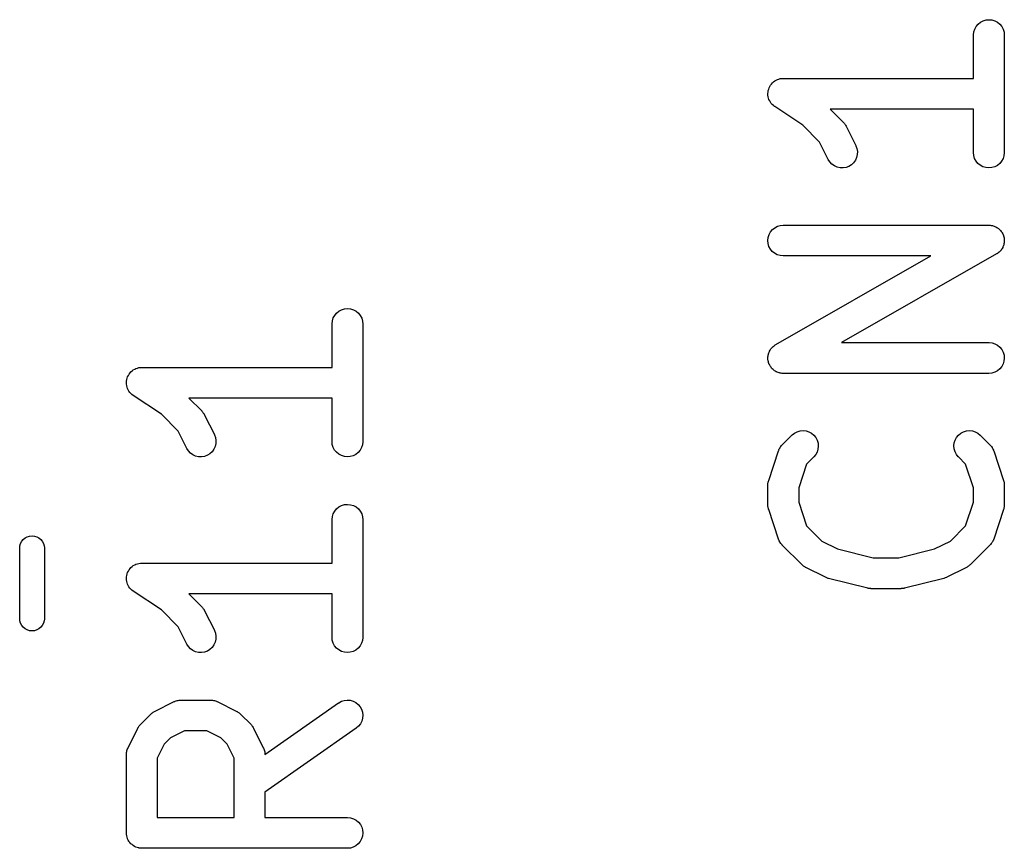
# Model space of a CAD drawing. Extents: x 0.02 to 3.89, y 0.07 to 3.88.
# Tile 164 of 172: x 3.37 to 3.56, y 3.17 to 3.33. Entities that reach past the tile are written whole.
import ezdxf

# ---------------------------------------------------------------- set-up
doc = ezdxf.new("R2010")
doc.units = 0
doc.header["$MEASUREMENT"] = 0
doc.layers.add('BLACK', color=7, linetype='CONTINUOUS')

msp = doc.modelspace()

# ---------------------------------------------------------------- linework, layer by layer
at = {"layer": 'BLACK', "linetype": 'CONTINUOUS'}
for p, q in [((3.55526, 3.32771), (3.55583, 3.32776)), ((3.55583, 3.32776), (3.5564, 3.3277)), ((3.55292, 3.32542), (3.5531, 3.32597)), ((3.5531, 3.32597), (3.55337, 3.32648)), ((3.55337, 3.32648), (3.55374, 3.32692)), ((3.55374, 3.32692), (3.55419, 3.32728)), ((3.55419, 3.32728), (3.5547, 3.32755)), ((3.5547, 3.32755), (3.55526, 3.32771)), ((3.5564, 3.3277), (3.55695, 3.32753)), ((3.55695, 3.32753), (3.55746, 3.32726)), ((3.55746, 3.32726), (3.55791, 3.32689)), ((3.55791, 3.32689), (3.55827, 3.32644)), ((3.55827, 3.32644), (3.55854, 3.32593)), ((3.55854, 3.32593), (3.55871, 3.32538)), ((3.55286, 3.32485), (3.55292, 3.32542)), ((3.55286, 3.32481), (3.55286, 3.32485)), ((3.55286, 3.31651), (3.55286, 3.32481)), ((3.55871, 3.32538), (3.55876, 3.32481)), ((3.55876, 3.32481), (3.55876, 3.30231)), ((3.5156, 3.31638), (3.51587, 3.31646)), ((3.51587, 3.31646), (3.51616, 3.31649)), ((3.51587, 3.31646), (3.51587, 3.31646)), ((3.51587, 3.31646), (3.51587, 3.31646)), ((3.51616, 3.31649), (3.51644, 3.31651)), ((3.51644, 3.31651), (3.55286, 3.31651)), ((3.51364, 3.31444), (3.51372, 3.3147)), ((3.51372, 3.31471), (3.51386, 3.31497)), ((3.51372, 3.3147), (3.51372, 3.31471)), ((3.51372, 3.31471), (3.51372, 3.31471)), ((3.51386, 3.31497), (3.51399, 3.31521)), ((3.51399, 3.31521), (3.51418, 3.31543)), ((3.51399, 3.31521), (3.51399, 3.31521)), ((3.51399, 3.31521), (3.51399, 3.31521)), ((3.51418, 3.31543), (3.51436, 3.31566)), ((3.51436, 3.31566), (3.51459, 3.31584)), ((3.51436, 3.31566), (3.51436, 3.31566)), ((3.51436, 3.31566), (3.51436, 3.31566)), ((3.51459, 3.31584), (3.51481, 3.31602)), ((3.51481, 3.31602), (3.51508, 3.31617)), ((3.51481, 3.31602), (3.51481, 3.31602)), ((3.51481, 3.31602), (3.51481, 3.31602)), ((3.51508, 3.31617), (3.51531, 3.31629)), ((3.51531, 3.31629), (3.51532, 3.31629)), ((3.51532, 3.31629), (3.5156, 3.31638)), ((3.51532, 3.31629), (3.51532, 3.31629)), ((3.51349, 3.31359), (3.51352, 3.31387)), ((3.51349, 3.31358), (3.51349, 3.31359)), ((3.51351, 3.31328), (3.51349, 3.31358)), ((3.51349, 3.31358), (3.51349, 3.31358)), ((3.51354, 3.31301), (3.51351, 3.31328)), ((3.51352, 3.31387), (3.51355, 3.31415)), ((3.51362, 3.31274), (3.51354, 3.31301)), ((3.51354, 3.31301), (3.51354, 3.31301)), ((3.51354, 3.31301), (3.51354, 3.31301)), ((3.51355, 3.31416), (3.51364, 3.31444)), ((3.51355, 3.31415), (3.51355, 3.31416)), ((3.51355, 3.31416), (3.51355, 3.31416)), ((3.5137, 3.31246), (3.51362, 3.31274)), ((3.5137, 3.31245), (3.5137, 3.31246)), ((3.5137, 3.31246), (3.5137, 3.31246)), ((3.51383, 3.31222), (3.5137, 3.31245)), ((3.51397, 3.31195), (3.51383, 3.31222)), ((3.51397, 3.31194), (3.51397, 3.31195)), ((3.51397, 3.31195), (3.51397, 3.31195)), ((3.51414, 3.31173), (3.51397, 3.31194)), ((3.51433, 3.3115), (3.51414, 3.31173)), ((3.51433, 3.31149), (3.51433, 3.3115)), ((3.51433, 3.3115), (3.51433, 3.3115)), ((3.51455, 3.31131), (3.51433, 3.31149)), ((3.51477, 3.31113), (3.51455, 3.31131)), ((3.51477, 3.31112), (3.51477, 3.31113)), ((3.5148, 3.3111), (3.51477, 3.31112)), ((3.51477, 3.31112), (3.51477, 3.31112)), ((3.51477, 3.31112), (3.51477, 3.31112)), ((3.52018, 3.30752), (3.5148, 3.3111)), ((3.55286, 3.31061), (3.52544, 3.31061)), ((3.52544, 3.31061), (3.5279, 3.30815)), ((3.55286, 3.30231), (3.55286, 3.31061)), ((3.52339, 3.30431), (3.52018, 3.30752)), ((3.5279, 3.30815), (3.52793, 3.30812)), ((3.52793, 3.30812), (3.52803, 3.30799)), ((3.52803, 3.30799), (3.52815, 3.30787)), ((3.52815, 3.30787), (3.52821, 3.30776)), ((3.52821, 3.30776), (3.52829, 3.30767)), ((3.52829, 3.30767), (3.52837, 3.30752)), ((3.52837, 3.30752), (3.52846, 3.30738)), ((3.52846, 3.30738), (3.53033, 3.30363)), ((3.52505, 3.30099), (3.52339, 3.30431)), ((3.53033, 3.30363), (3.53035, 3.30359)), ((3.53035, 3.30359), (3.53055, 3.30305)), ((3.53048, 3.30135), (3.53024, 3.30082)), ((3.53061, 3.30191), (3.53048, 3.30135)), ((3.53055, 3.30305), (3.53064, 3.30248)), ((3.53064, 3.30248), (3.53061, 3.30191)), ((3.55291, 3.30174), (3.55286, 3.30231)), ((3.55308, 3.30119), (3.55291, 3.30174)), ((3.5587, 3.3017), (3.55852, 3.30115)), ((3.55876, 3.30227), (3.5587, 3.3017)), ((3.55876, 3.30231), (3.55876, 3.30227)), ((3.52535, 3.3005), (3.52505, 3.30099)), ((3.52575, 3.30008), (3.52535, 3.3005)), ((3.52622, 3.29975), (3.52575, 3.30008)), ((3.52675, 3.29951), (3.52622, 3.29975)), ((3.52731, 3.29938), (3.52675, 3.29951)), ((3.52845, 3.29946), (3.52788, 3.29936)), ((3.52899, 3.29966), (3.52845, 3.29946)), ((3.52948, 3.29996), (3.52899, 3.29966)), ((3.5299, 3.30036), (3.52948, 3.29996)), ((3.53024, 3.30082), (3.5299, 3.30036)), ((3.55335, 3.30068), (3.55308, 3.30119)), ((3.55372, 3.30023), (3.55335, 3.30068)), ((3.55416, 3.29986), (3.55372, 3.30023)), ((3.55467, 3.29959), (3.55416, 3.29986)), ((3.55522, 3.29942), (3.55467, 3.29959)), ((3.55692, 3.29957), (3.55636, 3.29941)), ((3.55743, 3.29984), (3.55692, 3.29957)), ((3.55788, 3.3002), (3.55743, 3.29984)), ((3.55825, 3.30064), (3.55788, 3.3002)), ((3.55852, 3.30115), (3.55825, 3.30064)), ((3.52788, 3.29936), (3.52731, 3.29938)), ((3.55579, 3.29936), (3.55522, 3.29942)), ((3.55636, 3.29941), (3.55579, 3.29936)), ((3.51481, 3.2879), (3.51531, 3.28817)), ((3.51531, 3.28817), (3.51587, 3.28833)), ((3.51587, 3.28833), (3.51644, 3.28839)), ((3.51644, 3.28839), (3.55581, 3.28839)), ((3.55581, 3.28839), (3.55585, 3.28839)), ((3.55585, 3.28839), (3.55595, 3.28838)), ((3.55595, 3.28838), (3.55605, 3.28838)), ((3.55605, 3.28838), (3.55624, 3.28835)), ((3.55624, 3.28835), (3.55642, 3.28833)), ((3.55642, 3.28833), (3.55652, 3.2883)), ((3.55652, 3.2883), (3.55662, 3.28828)), ((3.55662, 3.28828), (3.55679, 3.28821)), ((3.55679, 3.28821), (3.55697, 3.28815)), ((3.55697, 3.28815), (3.55706, 3.2881)), ((3.51355, 3.28603), (3.51372, 3.28658)), ((3.51372, 3.28658), (3.51399, 3.28709)), ((3.51399, 3.28709), (3.51436, 3.28753)), ((3.51436, 3.28753), (3.51481, 3.2879)), ((3.55706, 3.2881), (3.55715, 3.28807)), ((3.55715, 3.28807), (3.55731, 3.28797)), ((3.55731, 3.28797), (3.55748, 3.28787)), ((3.55748, 3.28787), (3.55755, 3.28781)), ((3.55755, 3.28781), (3.55764, 3.28776)), ((3.55764, 3.28776), (3.55777, 3.28763)), ((3.55777, 3.28763), (3.55792, 3.2875)), ((3.55792, 3.2875), (3.55798, 3.28743)), ((3.55798, 3.28743), (3.55805, 3.28736)), ((3.55805, 3.28736), (3.55816, 3.2872)), ((3.55816, 3.2872), (3.55828, 3.28706)), ((3.55828, 3.28706), (3.55833, 3.28697)), ((3.55833, 3.28697), (3.55838, 3.28689)), ((3.55838, 3.28689), (3.55846, 3.28671)), ((3.55846, 3.28671), (3.55855, 3.28654)), ((3.55855, 3.28654), (3.55858, 3.28645)), ((3.55858, 3.28645), (3.55862, 3.28636)), ((3.55862, 3.28636), (3.55866, 3.28617)), ((3.51349, 3.28546), (3.51355, 3.28603)), ((3.51354, 3.28489), (3.51349, 3.28546)), ((3.5137, 3.28433), (3.51354, 3.28489)), ((3.55859, 3.28448), (3.55853, 3.28429)), ((3.55866, 3.28465), (3.55859, 3.28448)), ((3.55866, 3.28617), (3.55871, 3.28599)), ((3.55867, 3.28475), (3.55866, 3.28465)), ((3.5587, 3.28484), (3.55867, 3.28475)), ((3.55872, 3.28503), (3.5587, 3.28484)), ((3.55871, 3.28599), (3.55872, 3.28589)), ((3.55872, 3.28589), (3.55874, 3.2858)), ((3.55875, 3.28522), (3.55872, 3.28503)), ((3.55874, 3.2858), (3.55875, 3.28561)), ((3.55875, 3.28561), (3.55876, 3.28542)), ((3.55876, 3.28542), (3.55875, 3.28532)), ((3.55875, 3.28532), (3.55875, 3.28522)), ((3.51397, 3.28382), (3.5137, 3.28433)), ((3.51433, 3.28337), (3.51397, 3.28382)), ((3.51477, 3.283), (3.51433, 3.28337)), ((3.51528, 3.28272), (3.51477, 3.283)), ((3.51498, 3.2655), (3.54469, 3.28249)), ((3.51583, 3.28255), (3.51528, 3.28272)), ((3.5164, 3.28249), (3.51583, 3.28255)), ((3.51644, 3.28249), (3.5164, 3.28249)), ((3.54469, 3.28249), (3.51644, 3.28249)), ((3.55728, 3.28287), (3.52756, 3.26589)), ((3.55736, 3.28293), (3.55728, 3.28287)), ((3.55744, 3.28298), (3.55736, 3.28293)), ((3.55759, 3.2831), (3.55744, 3.28298)), ((3.55775, 3.28321), (3.55759, 3.2831)), ((3.55781, 3.28328), (3.55775, 3.28321)), ((3.55789, 3.28334), (3.55781, 3.28328)), ((3.55801, 3.28349), (3.55789, 3.28334)), ((3.55814, 3.28363), (3.55801, 3.28349)), ((3.55819, 3.28371), (3.55814, 3.28363)), ((3.55826, 3.28379), (3.55819, 3.28371)), ((3.55835, 3.28395), (3.55826, 3.28379)), ((3.55845, 3.28411), (3.55835, 3.28395)), ((3.55848, 3.28421), (3.55845, 3.28411)), ((3.55853, 3.28429), (3.55848, 3.28421)), ((3.43054, 3.27111), (3.43091, 3.27155)), ((3.43091, 3.27155), (3.43136, 3.27192)), ((3.43136, 3.27192), (3.43187, 3.27218)), ((3.43187, 3.27218), (3.43243, 3.27235)), ((3.43243, 3.27235), (3.433, 3.2724)), ((3.433, 3.2724), (3.43357, 3.27234)), ((3.43357, 3.27234), (3.43412, 3.27217)), ((3.43412, 3.27217), (3.43463, 3.27189)), ((3.43463, 3.27189), (3.43507, 3.27153)), ((3.43507, 3.27153), (3.43544, 3.27108)), ((3.43003, 3.26949), (3.43009, 3.27006)), ((3.43003, 3.26945), (3.43003, 3.26949)), ((3.43003, 3.26115), (3.43003, 3.26945)), ((3.43009, 3.27006), (3.43027, 3.27061)), ((3.43027, 3.27061), (3.43054, 3.27111)), ((3.43544, 3.27108), (3.43571, 3.27057)), ((3.43571, 3.27057), (3.43588, 3.27002)), ((3.43588, 3.27002), (3.43593, 3.26945)), ((3.43593, 3.26945), (3.43593, 3.24695)), ((3.52756, 3.26589), (3.55581, 3.26589)), ((3.55581, 3.26589), (3.55585, 3.26589)), ((3.55585, 3.26589), (3.55642, 3.26583)), ((3.55642, 3.26583), (3.55697, 3.26566)), ((3.55697, 3.26566), (3.55748, 3.26538)), ((3.51355, 3.26353), (3.51358, 3.26363)), ((3.51358, 3.26363), (3.51359, 3.26373)), ((3.51359, 3.26373), (3.51366, 3.2639)), ((3.51366, 3.2639), (3.51372, 3.26409)), ((3.51372, 3.26409), (3.51377, 3.26417)), ((3.51377, 3.26417), (3.5138, 3.26427)), ((3.5138, 3.26427), (3.5139, 3.26443)), ((3.5139, 3.26443), (3.51399, 3.26459)), ((3.51399, 3.26459), (3.51406, 3.26467)), ((3.51406, 3.26467), (3.51411, 3.26475)), ((3.51411, 3.26475), (3.51424, 3.26489)), ((3.51424, 3.26489), (3.51436, 3.26504)), ((3.51436, 3.26504), (3.51444, 3.2651)), ((3.51444, 3.2651), (3.51451, 3.26517)), ((3.51451, 3.26517), (3.51466, 3.26528)), ((3.51466, 3.26528), (3.51481, 3.2654)), ((3.51481, 3.2654), (3.51489, 3.26545)), ((3.51489, 3.26545), (3.51498, 3.2655)), ((3.55748, 3.26538), (3.55792, 3.26501)), ((3.55792, 3.26501), (3.55828, 3.26456)), ((3.55828, 3.26456), (3.55855, 3.26405)), ((3.55855, 3.26405), (3.55871, 3.26349)), ((3.51349, 3.26296), (3.5135, 3.26306)), ((3.5135, 3.26277), (3.51349, 3.26296)), ((3.5135, 3.26316), (3.51353, 3.26335)), ((3.5135, 3.26306), (3.5135, 3.26316)), ((3.51351, 3.26258), (3.5135, 3.26277)), ((3.51353, 3.26249), (3.51351, 3.26258)), ((3.51353, 3.26335), (3.51355, 3.26353)), ((3.51354, 3.26239), (3.51353, 3.26249)), ((3.51359, 3.26221), (3.51354, 3.26239)), ((3.51363, 3.26202), (3.51359, 3.26221)), ((3.51367, 3.26193), (3.51363, 3.26202)), ((3.5137, 3.26184), (3.51367, 3.26193)), ((3.51379, 3.26167), (3.5137, 3.26184)), ((3.55853, 3.2618), (3.55826, 3.26129)), ((3.5587, 3.26235), (3.55853, 3.2618)), ((3.55876, 3.26292), (3.5587, 3.26235)), ((3.55871, 3.26349), (3.55876, 3.26292)), ((3.39116, 3.25985), (3.39135, 3.26007)), ((3.39135, 3.26007), (3.39153, 3.26029)), ((3.39153, 3.26029), (3.39176, 3.26048)), ((3.39153, 3.26029), (3.39153, 3.26029)), ((3.39153, 3.26029), (3.39153, 3.26029)), ((3.39176, 3.26048), (3.39198, 3.26066)), ((3.39198, 3.26066), (3.39224, 3.2608)), ((3.39198, 3.26066), (3.39198, 3.26066)), ((3.39198, 3.26066), (3.39198, 3.26066)), ((3.39224, 3.2608), (3.39248, 3.26093)), ((3.39248, 3.26093), (3.39249, 3.26093)), ((3.39249, 3.26093), (3.39276, 3.26101)), ((3.39249, 3.26093), (3.39249, 3.26093)), ((3.39276, 3.26101), (3.39304, 3.26109)), ((3.39304, 3.26109), (3.39333, 3.26112)), ((3.39304, 3.26109), (3.39304, 3.26109)), ((3.39304, 3.26109), (3.39304, 3.26109)), ((3.39333, 3.26112), (3.39361, 3.26115)), ((3.39361, 3.26115), (3.43003, 3.26115)), ((3.51387, 3.26149), (3.51379, 3.26167)), ((3.51392, 3.26141), (3.51387, 3.26149)), ((3.51397, 3.26132), (3.51392, 3.26141)), ((3.51409, 3.26118), (3.51397, 3.26132)), ((3.5142, 3.26102), (3.51409, 3.26118)), ((3.51427, 3.26095), (3.5142, 3.26102)), ((3.51433, 3.26088), (3.51427, 3.26095)), ((3.51448, 3.26075), (3.51433, 3.26088)), ((3.51461, 3.26062), (3.51448, 3.26075)), ((3.5147, 3.26057), (3.51461, 3.26062)), ((3.51477, 3.2605), (3.5147, 3.26057)), ((3.51494, 3.26041), (3.51477, 3.2605)), ((3.5151, 3.26031), (3.51494, 3.26041)), ((3.51519, 3.26028), (3.5151, 3.26031)), ((3.51528, 3.26023), (3.51519, 3.26028)), ((3.51546, 3.26017), (3.51528, 3.26023)), ((3.51563, 3.2601), (3.51546, 3.26017)), ((3.51573, 3.26008), (3.51563, 3.2601)), ((3.51583, 3.26005), (3.51573, 3.26008)), ((3.51601, 3.26003), (3.51583, 3.26005)), ((3.5162, 3.26), (3.51601, 3.26003)), ((3.5163, 3.26), (3.5162, 3.26)), ((3.5164, 3.25999), (3.5163, 3.26)), ((3.51644, 3.25999), (3.5164, 3.25999)), ((3.55581, 3.25999), (3.51644, 3.25999)), ((3.55638, 3.26004), (3.55581, 3.25999)), ((3.55694, 3.26021), (3.55638, 3.26004)), ((3.55744, 3.26048), (3.55694, 3.26021)), ((3.55789, 3.26085), (3.55744, 3.26048)), ((3.55826, 3.26129), (3.55789, 3.26085)), ((3.39066, 3.25822), (3.39069, 3.2585)), ((3.39068, 3.25794), (3.39066, 3.25822)), ((3.39066, 3.25822), (3.39066, 3.25822)), ((3.39066, 3.25822), (3.39066, 3.25822)), ((3.39069, 3.2585), (3.39072, 3.25879)), ((3.39072, 3.25879), (3.39081, 3.25909)), ((3.39072, 3.25879), (3.39072, 3.25879)), ((3.39072, 3.25879), (3.39072, 3.25879)), ((3.39081, 3.25909), (3.39089, 3.25934)), ((3.39089, 3.25934), (3.39103, 3.2596)), ((3.39089, 3.25934), (3.39089, 3.25934)), ((3.39089, 3.25934), (3.39089, 3.25934)), ((3.39103, 3.2596), (3.39116, 3.25985)), ((3.39116, 3.25985), (3.39116, 3.25985)), ((3.39116, 3.25985), (3.39116, 3.25985)), ((3.39071, 3.25765), (3.39068, 3.25794)), ((3.39071, 3.25764), (3.39071, 3.25765)), ((3.39071, 3.25765), (3.39071, 3.25765)), ((3.39079, 3.25736), (3.39071, 3.25764)), ((3.39087, 3.25709), (3.39079, 3.25736)), ((3.391, 3.25685), (3.39087, 3.25709)), ((3.39087, 3.25709), (3.39087, 3.25709)), ((3.39087, 3.25709), (3.39087, 3.25709)), ((3.39114, 3.25658), (3.391, 3.25685)), ((3.39131, 3.25636), (3.39114, 3.25658)), ((3.39114, 3.25658), (3.39114, 3.25658)), ((3.39114, 3.25658), (3.39114, 3.25658)), ((3.3915, 3.25613), (3.39131, 3.25636)), ((3.39172, 3.25594), (3.3915, 3.25613)), ((3.3915, 3.25613), (3.3915, 3.25613)), ((3.3915, 3.25613), (3.3915, 3.25613)), ((3.39194, 3.25576), (3.39172, 3.25594)), ((3.39197, 3.25574), (3.39194, 3.25576)), ((3.39194, 3.25576), (3.39194, 3.25576)), ((3.39194, 3.25576), (3.39194, 3.25576)), ((3.39194, 3.25576), (3.39194, 3.25576)), ((3.39735, 3.25215), (3.39197, 3.25574)), ((3.43003, 3.25524), (3.40261, 3.25524)), ((3.40261, 3.25524), (3.40507, 3.25279)), ((3.43003, 3.24695), (3.43003, 3.25524)), ((3.40507, 3.25279), (3.4051, 3.25276)), ((3.4051, 3.25276), (3.4052, 3.25263)), ((3.4052, 3.25263), (3.40532, 3.25251)), ((3.40532, 3.25251), (3.40538, 3.2524)), ((3.40538, 3.2524), (3.40546, 3.25231)), ((3.40056, 3.24895), (3.39735, 3.25215)), ((3.40546, 3.25231), (3.40554, 3.25216)), ((3.40554, 3.25216), (3.40562, 3.25202)), ((3.40562, 3.25202), (3.4075, 3.24827)), ((3.40222, 3.24563), (3.40056, 3.24895)), ((3.51858, 3.24854), (3.51909, 3.24881)), ((3.51909, 3.24881), (3.51965, 3.24897)), ((3.51965, 3.24897), (3.52022, 3.24902)), ((3.52022, 3.24902), (3.52079, 3.24896)), ((3.52079, 3.24896), (3.52134, 3.24879)), ((3.52134, 3.24879), (3.52185, 3.24851)), ((3.55044, 3.24853), (3.55095, 3.2488)), ((3.55095, 3.2488), (3.5515, 3.24897)), ((3.5515, 3.24897), (3.55207, 3.24902)), ((3.55207, 3.24902), (3.55264, 3.24896)), ((3.55264, 3.24896), (3.5532, 3.24879)), ((3.5532, 3.24879), (3.5537, 3.24852)), ((3.4075, 3.24827), (3.40752, 3.24823)), ((3.40752, 3.24823), (3.40772, 3.24769)), ((3.40772, 3.24769), (3.40781, 3.24712)), ((3.40781, 3.24712), (3.40778, 3.24655)), ((3.43008, 3.24637), (3.43003, 3.24695)), ((3.43593, 3.24691), (3.43587, 3.24633)), ((3.43593, 3.24695), (3.43593, 3.24691)), ((3.51623, 3.24628), (3.5181, 3.24816)), ((3.5181, 3.24816), (3.51813, 3.24819)), ((3.51813, 3.24819), (3.51858, 3.24854)), ((3.52185, 3.24851), (3.52229, 3.24814)), ((3.52229, 3.24814), (3.52265, 3.24769)), ((3.52265, 3.24769), (3.52292, 3.24718)), ((3.52292, 3.24718), (3.52309, 3.24663)), ((3.54911, 3.2461), (3.54917, 3.24667)), ((3.54917, 3.24667), (3.54934, 3.24722)), ((3.54934, 3.24722), (3.54962, 3.24773)), ((3.54962, 3.24773), (3.54999, 3.24817)), ((3.54999, 3.24817), (3.55044, 3.24853)), ((3.5537, 3.24852), (3.55415, 3.24816)), ((3.55415, 3.24816), (3.55602, 3.24628)), ((3.40252, 3.24514), (3.40222, 3.24563)), ((3.40292, 3.24472), (3.40252, 3.24514)), ((3.40707, 3.24499), (3.40665, 3.2446)), ((3.40741, 3.24546), (3.40707, 3.24499)), ((3.40765, 3.24598), (3.40741, 3.24546)), ((3.40778, 3.24655), (3.40765, 3.24598)), ((3.43025, 3.24582), (3.43008, 3.24637)), ((3.43052, 3.24531), (3.43025, 3.24582)), ((3.43088, 3.24487), (3.43052, 3.24531)), ((3.43133, 3.2445), (3.43088, 3.24487)), ((3.43505, 3.24484), (3.4346, 3.24448)), ((3.43542, 3.24528), (3.43505, 3.24484)), ((3.43569, 3.24578), (3.43542, 3.24528)), ((3.43587, 3.24633), (3.43569, 3.24578)), ((3.51364, 3.2395), (3.51551, 3.24513)), ((3.51551, 3.24513), (3.51553, 3.24517)), ((3.51553, 3.24517), (3.51556, 3.24525)), ((3.51556, 3.24525), (3.51559, 3.24533)), ((3.51559, 3.24533), (3.51568, 3.24551)), ((3.51568, 3.24551), (3.51577, 3.24569)), ((3.51577, 3.24569), (3.51582, 3.24576)), ((3.51582, 3.24576), (3.51586, 3.24584)), ((3.51586, 3.24584), (3.51599, 3.24599)), ((3.51599, 3.24599), (3.51611, 3.24616)), ((3.51611, 3.24616), (3.51617, 3.24621)), ((3.51617, 3.24621), (3.51623, 3.24628)), ((3.52292, 3.24493), (3.52264, 3.24443)), ((3.52308, 3.24548), (3.52292, 3.24493)), ((3.52314, 3.24606), (3.52308, 3.24548)), ((3.52309, 3.24663), (3.52314, 3.24606)), ((3.54916, 3.24553), (3.54911, 3.2461)), ((3.54932, 3.24497), (3.54916, 3.24553)), ((3.54958, 3.24446), (3.54932, 3.24497)), ((3.55602, 3.24628), (3.55605, 3.24625)), ((3.55605, 3.24625), (3.55611, 3.24618)), ((3.55611, 3.24618), (3.55617, 3.24612)), ((3.55617, 3.24612), (3.55629, 3.24596)), ((3.55629, 3.24596), (3.55641, 3.2458)), ((3.55641, 3.2458), (3.55645, 3.24572)), ((3.55645, 3.24572), (3.5565, 3.24565)), ((3.5565, 3.24565), (3.55658, 3.24547)), ((3.55658, 3.24547), (3.55668, 3.24529)), ((3.55668, 3.24529), (3.5567, 3.24521)), ((3.5567, 3.24521), (3.55674, 3.24513)), ((3.55674, 3.24513), (3.55861, 3.2395)), ((3.40339, 3.24439), (3.40292, 3.24472)), ((3.40391, 3.24415), (3.40339, 3.24439)), ((3.40448, 3.24402), (3.40391, 3.24415)), ((3.40505, 3.244), (3.40448, 3.24402)), ((3.40562, 3.2441), (3.40505, 3.244)), ((3.40616, 3.2443), (3.40562, 3.2441)), ((3.40665, 3.2446), (3.40616, 3.2443)), ((3.43184, 3.24423), (3.43133, 3.2445)), ((3.43239, 3.24406), (3.43184, 3.24423)), ((3.43296, 3.244), (3.43239, 3.24406)), ((3.43353, 3.24405), (3.43296, 3.244)), ((3.43409, 3.24421), (3.43353, 3.24405)), ((3.4346, 3.24448), (3.43409, 3.24421)), ((3.52228, 3.24398), (3.5209, 3.2426)), ((3.52264, 3.24443), (3.52228, 3.24398)), ((3.54994, 3.24401), (3.54958, 3.24446)), ((3.54997, 3.24398), (3.54994, 3.24401)), ((3.55135, 3.2426), (3.54997, 3.24398)), ((3.5209, 3.2426), (3.51939, 3.23809)), ((3.55286, 3.23809), (3.55135, 3.2426)), ((3.51354, 3.23906), (3.51355, 3.23918)), ((3.51355, 3.23918), (3.5136, 3.23934)), ((3.5136, 3.23934), (3.51364, 3.2395)), ((3.55861, 3.2395), (3.55862, 3.23946)), ((3.55862, 3.23946), (3.55866, 3.2393)), ((3.55866, 3.2393), (3.55871, 3.23914)), ((3.55871, 3.23914), (3.55872, 3.23902)), ((3.51349, 3.23861), (3.51351, 3.23878)), ((3.51349, 3.23857), (3.51349, 3.23861)), ((3.51349, 3.23482), (3.51349, 3.23857)), ((3.51351, 3.23894), (3.51354, 3.23906)), ((3.51351, 3.23878), (3.51351, 3.23894)), ((3.51939, 3.23809), (3.51939, 3.2353)), ((3.55286, 3.2353), (3.55286, 3.23809)), ((3.55872, 3.23902), (3.55874, 3.2389)), ((3.55874, 3.2389), (3.55875, 3.23873)), ((3.55875, 3.23873), (3.55876, 3.23857)), ((3.55876, 3.23857), (3.55876, 3.23482)), ((3.43027, 3.23311), (3.43054, 3.23362)), ((3.43054, 3.23362), (3.43091, 3.23406)), ((3.43091, 3.23406), (3.43136, 3.23442)), ((3.43136, 3.23442), (3.43187, 3.23469)), ((3.43187, 3.23469), (3.43243, 3.23485)), ((3.43243, 3.23485), (3.433, 3.2349)), ((3.433, 3.2349), (3.43357, 3.23484)), ((3.43357, 3.23484), (3.43412, 3.23467)), ((3.43412, 3.23467), (3.43463, 3.2344)), ((3.43463, 3.2344), (3.43507, 3.23403)), ((3.43507, 3.23403), (3.43544, 3.23358)), ((3.43544, 3.23358), (3.43571, 3.23307)), ((3.5135, 3.23465), (3.51349, 3.23482)), ((3.51351, 3.23449), (3.5135, 3.23465)), ((3.51353, 3.23437), (3.51351, 3.23449)), ((3.51354, 3.23425), (3.51353, 3.23437)), ((3.51359, 3.23409), (3.51354, 3.23425)), ((3.51363, 3.23393), (3.51359, 3.23409)), ((3.51364, 3.23389), (3.51363, 3.23393)), ((3.51551, 3.22826), (3.51364, 3.23389)), ((3.51939, 3.2353), (3.5209, 3.23079)), ((3.55135, 3.23079), (3.55286, 3.2353)), ((3.55861, 3.23389), (3.55674, 3.22826)), ((3.55865, 3.23405), (3.55861, 3.23389)), ((3.5587, 3.23421), (3.55865, 3.23405)), ((3.55871, 3.23433), (3.5587, 3.23421)), ((3.55874, 3.23445), (3.55871, 3.23433)), ((3.55876, 3.23478), (3.55874, 3.23461)), ((3.55874, 3.23461), (3.55874, 3.23445)), ((3.55876, 3.23482), (3.55876, 3.23478)), ((3.43003, 3.23199), (3.43009, 3.23256)), ((3.43003, 3.23195), (3.43003, 3.23199)), ((3.43003, 3.22365), (3.43003, 3.23195)), ((3.43009, 3.23256), (3.43027, 3.23311)), ((3.43571, 3.23307), (3.43588, 3.23252)), ((3.43588, 3.23252), (3.43593, 3.23195)), ((3.43593, 3.23195), (3.43593, 3.20945)), ((3.5209, 3.23079), (3.52381, 3.22787)), ((3.54844, 3.22787), (3.55135, 3.23079)), ((3.37039, 3.22741), (3.37061, 3.22783)), ((3.37061, 3.22783), (3.3709, 3.22818)), ((3.3709, 3.22818), (3.37126, 3.22848)), ((3.37126, 3.22848), (3.37167, 3.2287)), ((3.37167, 3.2287), (3.37212, 3.22883)), ((3.37212, 3.22883), (3.37258, 3.22888)), ((3.37258, 3.22888), (3.37304, 3.22883)), ((3.37304, 3.22883), (3.37349, 3.2287)), ((3.37349, 3.2287), (3.3739, 3.22848)), ((3.3739, 3.22848), (3.37426, 3.22818)), ((3.37426, 3.22818), (3.37455, 3.22783)), ((3.37455, 3.22783), (3.37477, 3.22741)), ((3.51555, 3.22818), (3.51551, 3.22826)), ((3.51557, 3.2281), (3.51555, 3.22818)), ((3.51567, 3.22792), (3.51557, 3.2281)), ((3.51575, 3.22774), (3.51567, 3.22792)), ((3.52381, 3.22787), (3.52684, 3.22636)), ((3.54541, 3.22636), (3.54844, 3.22787)), ((3.55657, 3.22788), (3.55648, 3.2277)), ((3.55666, 3.22806), (3.55657, 3.22788)), ((3.55669, 3.22814), (3.55666, 3.22806)), ((3.55672, 3.22822), (3.55669, 3.22814)), ((3.55674, 3.22826), (3.55672, 3.22822)), ((3.37022, 3.22662), (3.37025, 3.22697)), ((3.37022, 3.21291), (3.37022, 3.22662)), ((3.37025, 3.22697), (3.37039, 3.22741)), ((3.37477, 3.22741), (3.37491, 3.22697)), ((3.37491, 3.22697), (3.37494, 3.22662)), ((3.37494, 3.22662), (3.37494, 3.21291)), ((3.5158, 3.22766), (3.51575, 3.22774)), ((3.51584, 3.22759), (3.5158, 3.22766)), ((3.51596, 3.22743), (3.51584, 3.22759)), ((3.51608, 3.22726), (3.51596, 3.22743)), ((3.51614, 3.2272), (3.51608, 3.22726)), ((3.5162, 3.22714), (3.51614, 3.2272)), ((3.51623, 3.22711), (3.5162, 3.22714)), ((3.51998, 3.22336), (3.51623, 3.22711)), ((3.52684, 3.22636), (3.53368, 3.22465)), ((3.53857, 3.22465), (3.54541, 3.22636)), ((3.55602, 3.22711), (3.55227, 3.22336)), ((3.55608, 3.22717), (3.55602, 3.22711)), ((3.55614, 3.22723), (3.55608, 3.22717)), ((3.55626, 3.2274), (3.55614, 3.22723)), ((3.55639, 3.22755), (3.55626, 3.2274)), ((3.55643, 3.22763), (3.55639, 3.22755)), ((3.55648, 3.2277), (3.55643, 3.22763)), ((3.53368, 3.22465), (3.53857, 3.22465)), ((3.39103, 3.22211), (3.39116, 3.22235)), ((3.39116, 3.22236), (3.39135, 3.22258)), ((3.39116, 3.22235), (3.39116, 3.22236)), ((3.39116, 3.22235), (3.39116, 3.22235)), ((3.39135, 3.22258), (3.39153, 3.2228)), ((3.39153, 3.2228), (3.39176, 3.22299)), ((3.39153, 3.2228), (3.39153, 3.2228)), ((3.39153, 3.2228), (3.39153, 3.2228)), ((3.39176, 3.22299), (3.39198, 3.22316)), ((3.39198, 3.22316), (3.39224, 3.2233)), ((3.39198, 3.22316), (3.39198, 3.22316)), ((3.39198, 3.22316), (3.39198, 3.22316)), ((3.39224, 3.2233), (3.39248, 3.22343)), ((3.39248, 3.22343), (3.39249, 3.22343)), ((3.39249, 3.22343), (3.39276, 3.22351)), ((3.39249, 3.22343), (3.39249, 3.22343)), ((3.39276, 3.22351), (3.39304, 3.2236)), ((3.39304, 3.2236), (3.39333, 3.22363)), ((3.39304, 3.2236), (3.39304, 3.2236)), ((3.39304, 3.2236), (3.39304, 3.2236)), ((3.39333, 3.22363), (3.39361, 3.22365)), ((3.39361, 3.22365), (3.43003, 3.22365)), ((3.5201, 3.22325), (3.51998, 3.22336)), ((3.52022, 3.22314), (3.5201, 3.22325)), ((3.52033, 3.22307), (3.52022, 3.22314)), ((3.52042, 3.22299), (3.52033, 3.22307)), ((3.52057, 3.22291), (3.52042, 3.22299)), ((3.52071, 3.22282), (3.52057, 3.22291)), ((3.52074, 3.2228), (3.52071, 3.22282)), ((3.52449, 3.22093), (3.52074, 3.2228)), ((3.55151, 3.2228), (3.54776, 3.22093)), ((3.55165, 3.22289), (3.55151, 3.2228)), ((3.55179, 3.22297), (3.55165, 3.22289)), ((3.55189, 3.22305), (3.55179, 3.22297)), ((3.55199, 3.22311), (3.55189, 3.22305)), ((3.55211, 3.22323), (3.55199, 3.22311)), ((3.55224, 3.22333), (3.55211, 3.22323)), ((3.55227, 3.22336), (3.55224, 3.22333)), ((3.39066, 3.22073), (3.39069, 3.22101)), ((3.39066, 3.22072), (3.39066, 3.22073)), ((3.39068, 3.22044), (3.39066, 3.22072)), ((3.39066, 3.22072), (3.39066, 3.22072)), ((3.39071, 3.22015), (3.39068, 3.22044)), ((3.39069, 3.22101), (3.39072, 3.22129)), ((3.39072, 3.2213), (3.39081, 3.22158)), ((3.39072, 3.22129), (3.39072, 3.2213)), ((3.39072, 3.2213), (3.39072, 3.2213)), ((3.39081, 3.22158), (3.39089, 3.22185)), ((3.39089, 3.22185), (3.39103, 3.22211)), ((3.39089, 3.22185), (3.39089, 3.22185)), ((3.39089, 3.22185), (3.39089, 3.22185)), ((3.52451, 3.22093), (3.52449, 3.22093)), ((3.52452, 3.22092), (3.52451, 3.22093)), ((3.52477, 3.22082), (3.52452, 3.22092)), ((3.52503, 3.22072), (3.52477, 3.22082)), ((3.52505, 3.22072), (3.52503, 3.22072)), ((3.52506, 3.22072), (3.52505, 3.22072)), ((3.5251, 3.22071), (3.52506, 3.22072)), ((3.5326, 3.21883), (3.5251, 3.22071)), ((3.54715, 3.22071), (3.53965, 3.21883)), ((3.54717, 3.22071), (3.54715, 3.22071)), ((3.54718, 3.22071), (3.54717, 3.22071)), ((3.54743, 3.22081), (3.54718, 3.22071)), ((3.5477, 3.2209), (3.54743, 3.22081)), ((3.54771, 3.22091), (3.5477, 3.2209)), ((3.54772, 3.22091), (3.54771, 3.22091)), ((3.54776, 3.22093), (3.54772, 3.22091)), ((3.39079, 3.21987), (3.39071, 3.22015)), ((3.39071, 3.22015), (3.39071, 3.22015)), ((3.39071, 3.22015), (3.39071, 3.22015)), ((3.39087, 3.2196), (3.39079, 3.21987)), ((3.39099, 3.21936), (3.39087, 3.2196)), ((3.39087, 3.2196), (3.39087, 3.2196)), ((3.39087, 3.2196), (3.39087, 3.2196)), ((3.39114, 3.21909), (3.39099, 3.21936)), ((3.39114, 3.21908), (3.39114, 3.21909)), ((3.39114, 3.21909), (3.39114, 3.21909)), ((3.39131, 3.21887), (3.39114, 3.21908)), ((3.3915, 3.21864), (3.39131, 3.21887)), ((3.39172, 3.21845), (3.3915, 3.21864)), ((3.3915, 3.21864), (3.3915, 3.21864)), ((3.3915, 3.21864), (3.3915, 3.21864)), ((3.39194, 3.21827), (3.39172, 3.21845)), ((3.53265, 3.21882), (3.5326, 3.21883)), ((3.5327, 3.21881), (3.53265, 3.21882)), ((3.53293, 3.21878), (3.5327, 3.21881)), ((3.53317, 3.21875), (3.53293, 3.21878)), ((3.53322, 3.21875), (3.53317, 3.21875)), ((3.53327, 3.21874), (3.53322, 3.21875)), ((3.53331, 3.21874), (3.53327, 3.21874)), ((3.53894, 3.21874), (3.53331, 3.21874)), ((3.53899, 3.21875), (3.53894, 3.21874)), ((3.53904, 3.21875), (3.53899, 3.21875)), ((3.53928, 3.21878), (3.53904, 3.21875)), ((3.53951, 3.2188), (3.53928, 3.21878)), ((3.53956, 3.21881), (3.53951, 3.2188)), ((3.53961, 3.21882), (3.53956, 3.21881)), ((3.53965, 3.21883), (3.53961, 3.21882)), ((3.39194, 3.21826), (3.39194, 3.21827)), ((3.39194, 3.21827), (3.39194, 3.21827)), ((3.39197, 3.21824), (3.39194, 3.21826)), ((3.39194, 3.21826), (3.39194, 3.21826)), ((3.39735, 3.21466), (3.39197, 3.21824)), ((3.43003, 3.21775), (3.40261, 3.21775)), ((3.40261, 3.21775), (3.40507, 3.21529)), ((3.43003, 3.20945), (3.43003, 3.21775)), ((3.40056, 3.21145), (3.39735, 3.21466)), ((3.40507, 3.21529), (3.4051, 3.21526)), ((3.4051, 3.21526), (3.4052, 3.21513)), ((3.4052, 3.21513), (3.40532, 3.21501)), ((3.40532, 3.21501), (3.40538, 3.21491)), ((3.40538, 3.21491), (3.40546, 3.21481)), ((3.40546, 3.21481), (3.40554, 3.21466)), ((3.40554, 3.21466), (3.40562, 3.21452)), ((3.37025, 3.21256), (3.37022, 3.21291)), ((3.37494, 3.21291), (3.37491, 3.21256)), ((3.40562, 3.21452), (3.4075, 3.21077)), ((3.37039, 3.21211), (3.37025, 3.21256)), ((3.37061, 3.2117), (3.37039, 3.21211)), ((3.3709, 3.21134), (3.37061, 3.2117)), ((3.37126, 3.21105), (3.3709, 3.21134)), ((3.37167, 3.21083), (3.37126, 3.21105)), ((3.3739, 3.21105), (3.37349, 3.21083)), ((3.37426, 3.21134), (3.3739, 3.21105)), ((3.37455, 3.2117), (3.37426, 3.21134)), ((3.37477, 3.21211), (3.37455, 3.2117)), ((3.37491, 3.21256), (3.37477, 3.21211)), ((3.40222, 3.20813), (3.40056, 3.21145)), ((3.37212, 3.21069), (3.37167, 3.21083)), ((3.37258, 3.21065), (3.37212, 3.21069)), ((3.37304, 3.21069), (3.37258, 3.21065)), ((3.37349, 3.21083), (3.37304, 3.21069)), ((3.4075, 3.21077), (3.40752, 3.21074)), ((3.40752, 3.21074), (3.40772, 3.2102)), ((3.40778, 3.20905), (3.40765, 3.20849)), ((3.40772, 3.2102), (3.40781, 3.20963)), ((3.40781, 3.20963), (3.40778, 3.20905)), ((3.43008, 3.20888), (3.43003, 3.20945)), ((3.43593, 3.20941), (3.43587, 3.20884)), ((3.43593, 3.20945), (3.43593, 3.20941)), ((3.40252, 3.20764), (3.40222, 3.20813)), ((3.40292, 3.20723), (3.40252, 3.20764)), ((3.40339, 3.20689), (3.40292, 3.20723)), ((3.40665, 3.20711), (3.40616, 3.2068)), ((3.40707, 3.2075), (3.40665, 3.20711)), ((3.40741, 3.20797), (3.40707, 3.2075)), ((3.40765, 3.20849), (3.40741, 3.20797)), ((3.43025, 3.20833), (3.43008, 3.20888)), ((3.43052, 3.20782), (3.43025, 3.20833)), ((3.43088, 3.20737), (3.43052, 3.20782)), ((3.43133, 3.207), (3.43088, 3.20737)), ((3.43505, 3.20734), (3.4346, 3.20698)), ((3.43542, 3.20778), (3.43505, 3.20734)), ((3.43569, 3.20829), (3.43542, 3.20778)), ((3.43587, 3.20884), (3.43569, 3.20829)), ((3.40391, 3.20665), (3.40339, 3.20689)), ((3.40448, 3.20652), (3.40391, 3.20665)), ((3.40505, 3.20651), (3.40448, 3.20652)), ((3.40562, 3.2066), (3.40505, 3.20651)), ((3.40616, 3.2068), (3.40562, 3.2066)), ((3.43184, 3.20673), (3.43133, 3.207)), ((3.43239, 3.20656), (3.43184, 3.20673)), ((3.43296, 3.2065), (3.43239, 3.20656)), ((3.43353, 3.20655), (3.43296, 3.2065)), ((3.43409, 3.20671), (3.43353, 3.20655)), ((3.4346, 3.20698), (3.43409, 3.20671)), ((3.39604, 3.19522), (3.39979, 3.1971)), ((3.39979, 3.1971), (3.39982, 3.19711)), ((3.39982, 3.19711), (3.39991, 3.19714)), ((3.39991, 3.19714), (3.39998, 3.19718)), ((3.39998, 3.19718), (3.40018, 3.19724)), ((3.40018, 3.19724), (3.40037, 3.19731)), ((3.40037, 3.19731), (3.40045, 3.19733)), ((3.40045, 3.19733), (3.40054, 3.19735)), ((3.40054, 3.19735), (3.40074, 3.19737)), ((3.40074, 3.19737), (3.40094, 3.1974)), ((3.40094, 3.1974), (3.40102, 3.1974)), ((3.40102, 3.1974), (3.40111, 3.19741)), ((3.40111, 3.19741), (3.40673, 3.19741)), ((3.40673, 3.19741), (3.40677, 3.19741)), ((3.40677, 3.19741), (3.40686, 3.1974)), ((3.40686, 3.1974), (3.40695, 3.1974)), ((3.40695, 3.1974), (3.40715, 3.19737)), ((3.40715, 3.19737), (3.40735, 3.19734)), ((3.40735, 3.19734), (3.40743, 3.19732)), ((3.40743, 3.19732), (3.40752, 3.1973)), ((3.40752, 3.1973), (3.4077, 3.19723)), ((3.4077, 3.19723), (3.4079, 3.19717)), ((3.4079, 3.19717), (3.40797, 3.19713)), ((3.40797, 3.19713), (3.40805, 3.1971)), ((3.40805, 3.1971), (3.4118, 3.19522)), ((3.41718, 3.187), (3.43129, 3.19687)), ((3.43129, 3.19687), (3.43132, 3.1969)), ((3.43132, 3.1969), (3.43183, 3.19717)), ((3.43183, 3.19717), (3.43238, 3.19734)), ((3.43238, 3.19734), (3.43295, 3.19741)), ((3.43295, 3.19741), (3.43352, 3.19736)), ((3.43352, 3.19736), (3.43408, 3.1972)), ((3.43408, 3.1972), (3.43459, 3.19693)), ((3.43459, 3.19693), (3.43504, 3.19657)), ((3.43504, 3.19657), (3.43541, 3.19613)), ((3.43541, 3.19613), (3.43569, 3.19563)), ((3.3934, 3.19279), (3.39527, 3.19467)), ((3.39527, 3.19467), (3.3953, 3.1947)), ((3.3953, 3.1947), (3.39543, 3.1948)), ((3.39543, 3.1948), (3.39555, 3.19491)), ((3.39555, 3.19491), (3.39565, 3.19498)), ((3.39565, 3.19498), (3.39575, 3.19506)), ((3.39575, 3.19506), (3.3959, 3.19513)), ((3.3959, 3.19513), (3.39604, 3.19522)), ((3.4118, 3.19522), (3.41184, 3.1952)), ((3.41184, 3.1952), (3.41198, 3.19511)), ((3.41198, 3.19511), (3.41212, 3.19503)), ((3.41212, 3.19503), (3.41222, 3.19496)), ((3.41222, 3.19496), (3.41232, 3.19489)), ((3.41232, 3.19489), (3.41244, 3.19477)), ((3.41244, 3.19477), (3.41257, 3.19467)), ((3.41257, 3.19467), (3.41445, 3.19279)), ((3.43569, 3.19563), (3.43587, 3.19508)), ((3.43589, 3.19393), (3.43573, 3.19338)), ((3.43587, 3.19508), (3.43593, 3.19451)), ((3.43593, 3.19451), (3.43589, 3.19393)), ((3.39097, 3.18828), (3.39284, 3.19203)), ((3.39284, 3.19203), (3.39286, 3.19206)), ((3.39286, 3.19206), (3.39295, 3.1922)), ((3.39295, 3.1922), (3.39303, 3.19235)), ((3.39303, 3.19235), (3.39311, 3.19244)), ((3.39311, 3.19244), (3.39318, 3.19255)), ((3.39318, 3.19255), (3.39329, 3.19266)), ((3.39329, 3.19266), (3.3934, 3.19279)), ((3.41445, 3.19279), (3.41447, 3.19276)), ((3.41447, 3.19276), (3.41458, 3.19263)), ((3.41458, 3.19263), (3.41469, 3.19251)), ((3.41469, 3.19251), (3.41476, 3.19241)), ((3.41476, 3.19241), (3.41483, 3.19231)), ((3.41483, 3.19231), (3.41491, 3.19217)), ((3.41491, 3.19217), (3.415, 3.19203)), ((3.415, 3.19203), (3.41687, 3.18828)), ((3.43467, 3.19204), (3.41718, 3.17979)), ((3.43511, 3.19241), (3.43467, 3.19204)), ((3.43547, 3.19286), (3.43511, 3.19241)), ((3.43573, 3.19338), (3.43547, 3.19286)), ((3.39911, 3.19015), (3.39791, 3.18896)), ((3.40181, 3.1915), (3.39911, 3.19015)), ((3.40604, 3.1915), (3.40181, 3.1915)), ((3.40873, 3.19015), (3.40604, 3.1915)), ((3.40993, 3.18896), (3.40873, 3.19015)), ((3.39094, 3.18819), (3.39097, 3.18828)), ((3.39791, 3.18896), (3.39656, 3.18626)), ((3.41128, 3.18626), (3.40993, 3.18896)), ((3.41687, 3.18828), (3.41689, 3.18824)), ((3.41689, 3.18824), (3.41692, 3.18816)), ((3.39066, 3.18717), (3.3907, 3.18737)), ((3.39067, 3.18708), (3.39066, 3.18717)), ((3.39066, 3.187), (3.39067, 3.18708)), ((3.39066, 3.18696), (3.39066, 3.187)), ((3.39066, 3.17196), (3.39066, 3.18696)), ((3.3907, 3.18737), (3.39072, 3.18757)), ((3.39072, 3.18757), (3.39075, 3.18765)), ((3.39075, 3.18765), (3.39076, 3.18774)), ((3.39076, 3.18774), (3.39083, 3.18793)), ((3.39083, 3.18793), (3.3909, 3.18812)), ((3.3909, 3.18812), (3.39094, 3.18819)), ((3.41692, 3.18816), (3.41696, 3.18808)), ((3.41696, 3.18808), (3.41702, 3.18789)), ((3.41702, 3.18789), (3.41709, 3.1877)), ((3.41709, 3.1877), (3.4171, 3.18761)), ((3.4171, 3.18761), (3.41713, 3.18753)), ((3.41713, 3.18753), (3.41715, 3.18733)), ((3.41715, 3.18733), (3.41718, 3.18713)), ((3.41718, 3.18713), (3.41718, 3.18704)), ((3.41718, 3.18704), (3.41718, 3.187)), ((3.39656, 3.18626), (3.39656, 3.17491)), ((3.41128, 3.17491), (3.41128, 3.18626)), ((3.41718, 3.17979), (3.41718, 3.17491)), ((3.39656, 3.17491), (3.41128, 3.17491)), ((3.41718, 3.17491), (3.43298, 3.17491)), ((3.43298, 3.17491), (3.43302, 3.17491)), ((3.43302, 3.17491), (3.43359, 3.17485)), ((3.43359, 3.17485), (3.43414, 3.17467)), ((3.43414, 3.17467), (3.43465, 3.17439)), ((3.43465, 3.17439), (3.43509, 3.17402)), ((3.43509, 3.17402), (3.43545, 3.17357)), ((3.43545, 3.17357), (3.43572, 3.17306)), ((3.39068, 3.17168), (3.39066, 3.17196)), ((3.39071, 3.1714), (3.39068, 3.17168)), ((3.39071, 3.17139), (3.39071, 3.1714)), ((3.39071, 3.17138), (3.39071, 3.17139)), ((3.39079, 3.17112), (3.39071, 3.17138)), ((3.43587, 3.17136), (3.4357, 3.17081)), ((3.43572, 3.17306), (3.43588, 3.17251)), ((3.43593, 3.17194), (3.43587, 3.17136)), ((3.43588, 3.17251), (3.43593, 3.17194)), ((3.39087, 3.17085), (3.39079, 3.17112)), ((3.39088, 3.17084), (3.39087, 3.17085)), ((3.39088, 3.17083), (3.39088, 3.17084)), ((3.39101, 3.17059), (3.39088, 3.17083)), ((3.39114, 3.17034), (3.39101, 3.17059)), ((3.39115, 3.17033), (3.39114, 3.17034)), ((3.39115, 3.17032), (3.39115, 3.17033)), ((3.39133, 3.17011), (3.39115, 3.17032)), ((3.3915, 3.16989), (3.39133, 3.17011)), ((3.39151, 3.16988), (3.3915, 3.16989)), ((3.39173, 3.1697), (3.39151, 3.16988)), ((3.39151, 3.16988), (3.39151, 3.16988)), ((3.39194, 3.16952), (3.39173, 3.1697)), ((3.39195, 3.16952), (3.39194, 3.16952)), ((3.39196, 3.16951), (3.39195, 3.16952)), ((3.3922, 3.16938), (3.39196, 3.16951)), ((3.39245, 3.16924), (3.3922, 3.16938)), ((3.43461, 3.1695), (3.4341, 3.16923)), ((3.43506, 3.16986), (3.43461, 3.1695)), ((3.43543, 3.17031), (3.43506, 3.16986)), ((3.4357, 3.17081), (3.43543, 3.17031)), ((3.39246, 3.16924), (3.39245, 3.16924)), ((3.39247, 3.16924), (3.39246, 3.16924)), ((3.39273, 3.16915), (3.39247, 3.16924)), ((3.393, 3.16907), (3.39273, 3.16915)), ((3.39301, 3.16907), (3.393, 3.16907)), ((3.39302, 3.16906), (3.39301, 3.16907)), ((3.39329, 3.16904), (3.39302, 3.16906)), ((3.39357, 3.169), (3.39329, 3.16904)), ((3.39359, 3.169), (3.39357, 3.169)), ((3.39361, 3.169), (3.39359, 3.169)), ((3.39359, 3.169), (3.39359, 3.169)), ((3.39359, 3.169), (3.39359, 3.169)), ((3.43298, 3.169), (3.39361, 3.169)), ((3.43355, 3.16906), (3.43298, 3.169)), ((3.4341, 3.16923), (3.43355, 3.16906))]:
    msp.add_line(p, q, dxfattribs=at)

doc.saveas('drawing.dxf')
